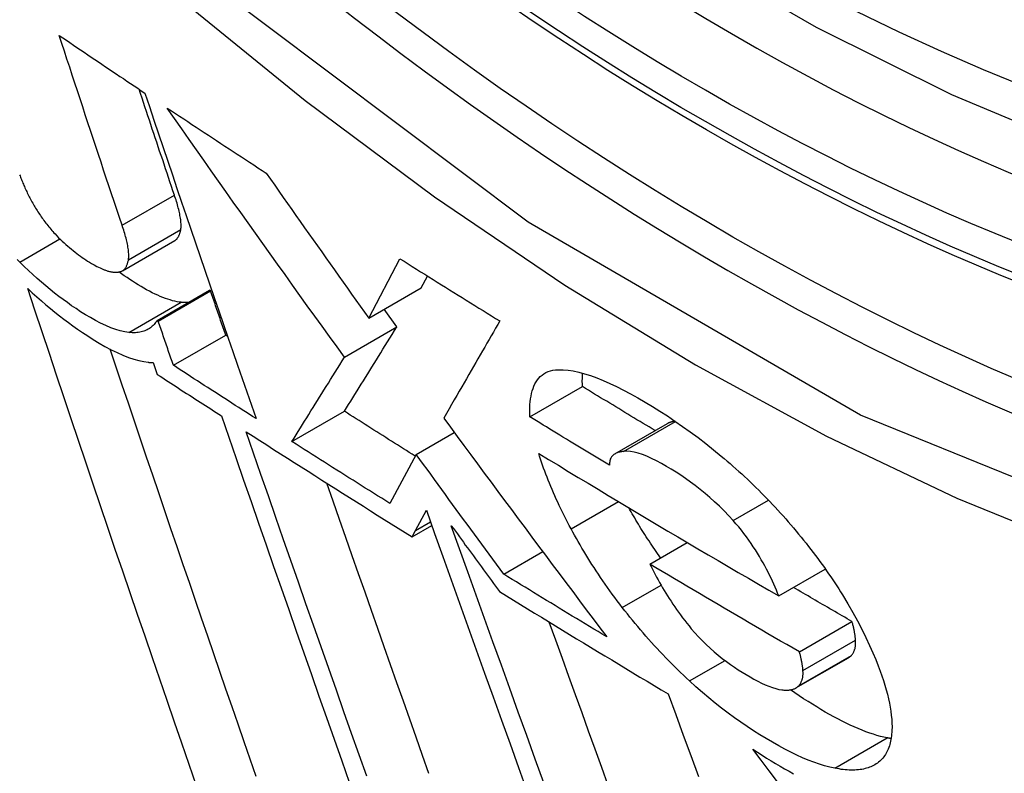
# Model space of a CAD drawing. Header units: inches. Extents: x 27 to 746, y 82 to 342.
# Tile 181 of 256: x 637.0192 to 637.1297, y 322.7616 to 322.8461. Entities that reach past the tile are written whole.
import ezdxf

# ---------------------------------------------------------------- set-up
doc = ezdxf.new("R2010")
doc.units = ezdxf.units.IN
doc.header["$MEASUREMENT"] = 0
doc.layers.add('Visible Edges(ANSI)', color=7, linetype='Continuous', lineweight=25)
doc.layers.add('Visible Tangent Edges(ANSI)', color=7, linetype='Continuous', lineweight=25)

msp = doc.modelspace()

# ---------------------------------------------------------------- linework, layer by layer
at = {"layer": 'Visible Edges(ANSI)'}
for p, q in [((637.03075, 322.81794), (637.03662, 322.82133)), ((637.05838, 322.81263), (637.06187, 322.8193)), ((637.06427, 322.81603), (637.06496, 322.81736)), ((637.03464, 322.81238), (637.04051, 322.81577)), ((637.03478, 322.81229), (637.04065, 322.81568)), ((637.04065, 322.81568), (637.04051, 322.81577)), ((637.05838, 322.81263), (637.06427, 322.81603)), ((637.06153, 322.81166), (637.06011, 322.81363)), ((637.03478, 322.81229), (637.03464, 322.81238)), ((637.05565, 322.80826), (637.06153, 322.81166)), ((637.03647, 322.80734), (637.04234, 322.81073)), ((637.04255, 322.81059), (637.04234, 322.81073)), ((637.03422, 322.80765), (637.03467, 322.8063)), ((637.07645, 322.80155), (637.08235, 322.80495)), ((637.04977, 322.79878), (637.05565, 322.80218)), ((637.08599, 322.7974), (637.09188, 322.80081)), ((637.0637, 322.79735), (637.06797, 322.79982)), ((637.0637, 322.79735), (637.06075, 322.79184)), ((637.06364, 322.78882), (637.06484, 322.79107)), ((637.06324, 322.7881), (637.06544, 322.78937)), ((637.06324, 322.7881), (637.06364, 322.78882)), ((637.0899, 322.78504), (637.0941, 322.78747)), ((637.07351, 322.78391), (637.07789, 322.78644)), ((637.10437, 322.78147), (637.10958, 322.78448)), ((637.10667, 322.77519), (637.11257, 322.7786)), ((637.10629, 322.77114), (637.11219, 322.77454))]:
    msp.add_line(p, q, dxfattribs=at)
at = {"layer": 'Visible Edges(ANSI)', "flags": 128}
for points in [[(637.26342, 322.83454), (637.25155, 322.8286), (637.23899, 322.82406), (637.22582, 322.82093), (637.21215, 322.81921), (637.19806, 322.81891), (637.18363, 322.82001), (637.16892, 322.82246), (637.154, 322.82625), (637.13893, 322.83133), (637.12378, 322.83767), (637.1086, 322.84524), (637.09346, 322.85398), (637.0784, 322.86386), (637.0635, 322.87483), (637.04881, 322.88683), (637.0344, 322.89982), (637.02032, 322.91373), (637.00663, 322.92849), (636.9934, 322.94405)], [(637.02367, 322.84435), (637.02407, 322.84408), (637.02447, 322.84381), (637.02487, 322.84354), (637.02527, 322.84327), (637.02566, 322.843), (637.02606, 322.84273), (637.02646, 322.84246), (637.02686, 322.84219), (637.02726, 322.84192), (637.02766, 322.84165), (637.02806, 322.84138), (637.02846, 322.84111), (637.02886, 322.84084), (637.02926, 322.84057), (637.02966, 322.8403), (637.03006, 322.84003), (637.03046, 322.83976), (637.03086, 322.8395), (637.03126, 322.83923), (637.03167, 322.83896), (637.03207, 322.83869), (637.03247, 322.83842), (637.03287, 322.83815), (637.03327, 322.83788)], [(637.03072, 322.82305), (637.03043, 322.82393), (637.03013, 322.82481), (637.02984, 322.8257), (637.02954, 322.82658), (637.02924, 322.82747), (637.02895, 322.82835), (637.02865, 322.82924), (637.02836, 322.83012), (637.02806, 322.83101), (637.02777, 322.8319), (637.02748, 322.83279), (637.02718, 322.83367), (637.02689, 322.83456), (637.02659, 322.83545), (637.0263, 322.83634), (637.02601, 322.83723), (637.02571, 322.83812), (637.02542, 322.83901), (637.02513, 322.8399), (637.02484, 322.84079), (637.02454, 322.84168), (637.02425, 322.84257), (637.02396, 322.84346), (637.02367, 322.84435)], [(637.03659, 322.82644), (637.03642, 322.82693), (637.03626, 322.82742), (637.03609, 322.82792), (637.03593, 322.82841), (637.03576, 322.8289), (637.0356, 322.8294), (637.03543, 322.82989), (637.03527, 322.83038), (637.0351, 322.83088), (637.03493, 322.83137), (637.03477, 322.83187), (637.0346, 322.83236), (637.03444, 322.83286), (637.03427, 322.83335), (637.03411, 322.83385), (637.03394, 322.83434), (637.03378, 322.83484), (637.03361, 322.83534), (637.03345, 322.83583), (637.03328, 322.83633), (637.03312, 322.83683), (637.03296, 322.83732), (637.03279, 322.83782), (637.03263, 322.83831)], [(637.03327, 322.83788), (637.03378, 322.83636), (637.03429, 322.83484), (637.03481, 322.83331), (637.03532, 322.83178), (637.03584, 322.83025), (637.03636, 322.82872), (637.03687, 322.82719), (637.03739, 322.82566), (637.03791, 322.82413), (637.03843, 322.8226), (637.03896, 322.82107), (637.03948, 322.81954), (637.04, 322.81801), (637.04052, 322.81649), (637.04105, 322.81496), (637.04157, 322.81344), (637.04209, 322.81192), (637.04261, 322.8104), (637.04313, 322.80889), (637.04366, 322.80737), (637.04418, 322.80587), (637.0447, 322.80436), (637.04522, 322.80286), (637.04574, 322.80136)], [(637.03579, 322.8362), (637.03625, 322.8359), (637.03671, 322.83559), (637.03717, 322.83529), (637.03763, 322.83498), (637.03809, 322.83468), (637.03855, 322.83437), (637.03901, 322.83407), (637.03947, 322.83376), (637.03993, 322.83346), (637.0404, 322.83316), (637.04086, 322.83285), (637.04132, 322.83255), (637.04178, 322.83224), (637.04224, 322.83194), (637.04271, 322.83164), (637.04317, 322.83133), (637.04363, 322.83103), (637.0441, 322.83073), (637.04456, 322.83042), (637.04502, 322.83012), (637.04549, 322.82982), (637.04595, 322.82951), (637.04642, 322.82921), (637.04688, 322.82891)], [(637.05565, 322.80826), (637.05482, 322.80941), (637.05398, 322.81057), (637.05315, 322.81172), (637.05232, 322.81287), (637.05149, 322.81403), (637.05066, 322.81519), (637.04982, 322.81635), (637.04899, 322.81751), (637.04816, 322.81867), (637.04733, 322.81983), (637.0465, 322.82099), (637.04567, 322.82216), (637.04485, 322.82332), (637.04402, 322.82449), (637.04319, 322.82566), (637.04237, 322.82683), (637.04154, 322.828), (637.04072, 322.82917), (637.03989, 322.83034), (637.03907, 322.83151), (637.03825, 322.83268), (637.03743, 322.83386), (637.03661, 322.83503), (637.03579, 322.8362)], [(637.04688, 322.82891), (637.04736, 322.82823), (637.04783, 322.82754), (637.04831, 322.82686), (637.04879, 322.82618), (637.04927, 322.8255), (637.04974, 322.82482), (637.05022, 322.82414), (637.0507, 322.82346), (637.05118, 322.82278), (637.05166, 322.8221), (637.05214, 322.82142), (637.05262, 322.82075), (637.0531, 322.82007), (637.05358, 322.81939), (637.05406, 322.81871), (637.05454, 322.81804), (637.05502, 322.81736), (637.0555, 322.81668), (637.05598, 322.81601), (637.05646, 322.81533), (637.05694, 322.81466), (637.05742, 322.81398), (637.0579, 322.81331), (637.05838, 322.81263)], [(637.01923, 322.82872), (637.01928, 322.82859), (637.01933, 322.82846), (637.01938, 322.82833), (637.01943, 322.8282), (637.01948, 322.82806), (637.01954, 322.82793), (637.01959, 322.82779), (637.01965, 322.82766), (637.01971, 322.82752), (637.01977, 322.82739), (637.01983, 322.82725), (637.01989, 322.82711), (637.01996, 322.82697), (637.02003, 322.82683), (637.02009, 322.82669), (637.02016, 322.82655), (637.02023, 322.82641), (637.02031, 322.82626), (637.02038, 322.82612), (637.02046, 322.82597), (637.02054, 322.82583), (637.02061, 322.82568), (637.0207, 322.82553), (637.02078, 322.82539)], [(637.0373, 322.82258), (637.03732, 322.8227), (637.03733, 322.82282), (637.03733, 322.82296), (637.03733, 322.82309), (637.03733, 322.82323), (637.03732, 322.82338), (637.03731, 322.82353), (637.03729, 322.82368), (637.03727, 322.82384), (637.03724, 322.82399), (637.03721, 322.82415), (637.03718, 322.82432), (637.03715, 322.82448), (637.03711, 322.82465), (637.03707, 322.82482), (637.03702, 322.82499), (637.03698, 322.82517), (637.03693, 322.82535), (637.03688, 322.82552), (637.03682, 322.8257), (637.03677, 322.82589), (637.03671, 322.82607), (637.03665, 322.82625), (637.03659, 322.82644)], [(637.02078, 322.82539), (637.02086, 322.82525), (637.02094, 322.82511), (637.02102, 322.82497), (637.02111, 322.82483), (637.02119, 322.8247), (637.02128, 322.82456), (637.02137, 322.82442), (637.02147, 322.82428), (637.02156, 322.82414), (637.02166, 322.824), (637.02176, 322.82386), (637.02186, 322.82372), (637.02196, 322.82358), (637.02207, 322.82344), (637.02218, 322.8233), (637.02228, 322.82316), (637.02239, 322.82302), (637.0225, 322.82289), (637.02262, 322.82275), (637.02273, 322.82262), (637.02284, 322.82248), (637.02296, 322.82235), (637.02308, 322.82222), (637.0232, 322.82209)], [(637.03143, 322.81919), (637.03145, 322.81931), (637.03146, 322.81944), (637.03147, 322.81957), (637.03147, 322.81971), (637.03146, 322.81985), (637.03145, 322.81999), (637.03144, 322.82014), (637.03142, 322.82029), (637.0314, 322.82045), (637.03138, 322.82061), (637.03135, 322.82077), (637.03132, 322.82093), (637.03128, 322.8211), (637.03124, 322.82126), (637.0312, 322.82143), (637.03116, 322.82161), (637.03111, 322.82178), (637.03106, 322.82196), (637.03101, 322.82214), (637.03096, 322.82232), (637.0309, 322.8225), (637.03084, 322.82268), (637.03078, 322.82287), (637.03072, 322.82305)], [(637.03662, 322.82133), (637.03666, 322.82136), (637.03671, 322.82139), (637.03676, 322.82143), (637.0368, 322.82146), (637.03684, 322.8215), (637.03688, 322.82154), (637.03691, 322.82159), (637.03695, 322.82163), (637.03698, 322.82168), (637.03701, 322.82173), (637.03704, 322.82178), (637.03707, 322.82183), (637.0371, 322.82189), (637.03712, 322.82194), (637.03715, 322.822), (637.03717, 322.82206), (637.03719, 322.82212), (637.03721, 322.82218), (637.03723, 322.82224), (637.03724, 322.82231), (637.03726, 322.82237), (637.03727, 322.82244), (637.03729, 322.82251), (637.0373, 322.82258)], [(637.0232, 322.82209), (637.0234, 322.82187), (637.0236, 322.82166), (637.0238, 322.82146), (637.02401, 322.82127), (637.02421, 322.82108), (637.02442, 322.82089), (637.02462, 322.82071), (637.02483, 322.82054), (637.02503, 322.82037), (637.02524, 322.82021), (637.02544, 322.82005), (637.02564, 322.81989), (637.02584, 322.81974), (637.02604, 322.8196), (637.02624, 322.81945), (637.02644, 322.81931), (637.02664, 322.81918), (637.02684, 322.81904), (637.02705, 322.8189), (637.0273, 322.81875), (637.02757, 322.8186), (637.02789, 322.81843), (637.02826, 322.81826), (637.02869, 322.81807)], [(637.01924, 322.81891), (637.01896, 322.8192)], [(637.03149, 322.81102), (637.03102, 322.81109), (637.03052, 322.8112), (637.03, 322.81136), (637.02945, 322.81156), (637.02888, 322.8118), (637.02831, 322.81207), (637.02773, 322.81237), (637.02717, 322.81269), (637.02661, 322.81302), (637.02607, 322.81335), (637.02555, 322.8137), (637.02506, 322.81403), (637.02458, 322.81437), (637.02411, 322.81471), (637.02363, 322.81507), (637.02314, 322.81545), (637.02266, 322.81584), (637.02217, 322.81624), (637.02168, 322.81665), (637.02119, 322.81708), (637.0207, 322.81752), (637.02021, 322.81797), (637.01972, 322.81844), (637.01924, 322.81891)], [(637.03048, 322.81783), (637.03055, 322.81785), (637.03062, 322.81788), (637.03068, 322.81791), (637.03074, 322.81794), (637.0308, 322.81797), (637.03086, 322.81801), (637.03091, 322.81806), (637.03096, 322.8181), (637.03101, 322.81815), (637.03105, 322.8182), (637.03109, 322.81826), (637.03113, 322.81832), (637.03117, 322.81838), (637.0312, 322.81844), (637.03123, 322.81851), (637.03126, 322.81857), (637.03129, 322.81864), (637.03132, 322.81872), (637.03134, 322.81879), (637.03136, 322.81887), (637.03138, 322.81895), (637.0314, 322.81903), (637.03142, 322.81911), (637.03143, 322.81919)], [(637.06187, 322.8193), (637.06234, 322.81901), (637.0628, 322.81871), (637.06326, 322.81842), (637.06373, 322.81813), (637.06419, 322.81784), (637.06466, 322.81755), (637.06512, 322.81726), (637.06559, 322.81697), (637.06605, 322.81667), (637.06652, 322.81638), (637.06699, 322.81609), (637.06745, 322.8158), (637.06792, 322.81551), (637.06839, 322.81522), (637.06886, 322.81493), (637.06932, 322.81464), (637.06979, 322.81435), (637.07026, 322.81406), (637.07073, 322.81377), (637.0712, 322.81348), (637.07167, 322.81319), (637.07214, 322.8129), (637.07261, 322.81261), (637.07308, 322.81232)], [(637.02869, 322.81807), (637.02878, 322.81804), (637.02887, 322.818), (637.02896, 322.81797), (637.02905, 322.81794), (637.02913, 322.81791), (637.02921, 322.81789), (637.0293, 322.81787), (637.02938, 322.81785), (637.02946, 322.81783), (637.02953, 322.81782), (637.02961, 322.81781), (637.02969, 322.8178), (637.02976, 322.81779), (637.02983, 322.81778), (637.0299, 322.81778), (637.02997, 322.81778), (637.03004, 322.81778), (637.03011, 322.81778), (637.03017, 322.81779), (637.03023, 322.81779), (637.0303, 322.8178), (637.03036, 322.81781), (637.03042, 322.81782), (637.03048, 322.81783)], [(637.03736, 322.81441), (637.03712, 322.81444), (637.03688, 322.81448), (637.03663, 322.81453), (637.03637, 322.81459), (637.03611, 322.81467), (637.03584, 322.81475), (637.03557, 322.81485), (637.03529, 322.81495), (637.035, 322.81507), (637.03471, 322.8152), (637.03441, 322.81534), (637.0341, 322.81549), (637.03379, 322.81565), (637.03347, 322.81582), (637.03316, 322.816), (637.03284, 322.81618), (637.03252, 322.81637), (637.03221, 322.81657), (637.03189, 322.81677), (637.03158, 322.81697), (637.03127, 322.81718), (637.03096, 322.81739), (637.03066, 322.8176), (637.03036, 322.81781)], [(637.03907, 322.76017), (637.03825, 322.76255), (637.03743, 322.76493), (637.0366, 322.76732), (637.03578, 322.76972), (637.03495, 322.77213), (637.03412, 322.77454), (637.03329, 322.77696), (637.03246, 322.77939), (637.03163, 322.78182), (637.03079, 322.78425), (637.02996, 322.78669), (637.02913, 322.78913), (637.02831, 322.79157), (637.02748, 322.79402), (637.02665, 322.79646), (637.02583, 322.79891), (637.02501, 322.80135), (637.02419, 322.80379), (637.02337, 322.80623), (637.02256, 322.80866), (637.02175, 322.81109), (637.02094, 322.81352), (637.02014, 322.81594)], [(637.02014, 322.81594), (637.02065, 322.81547), (637.02116, 322.81501), (637.02167, 322.81457), (637.02218, 322.81413), (637.02268, 322.81371), (637.02319, 322.81329), (637.02369, 322.81289), (637.0242, 322.81251), (637.0247, 322.81213), (637.02519, 322.81177), (637.02571, 322.8114), (637.02627, 322.81102), (637.02686, 322.81063), (637.02749, 322.81023), (637.02813, 322.80984), (637.0288, 322.80946), (637.02948, 322.80909), (637.03015, 322.80877), (637.0308, 322.80848), (637.03142, 322.80823), (637.03202, 322.80803), (637.03259, 322.80787), (637.03314, 322.80775), (637.03366, 322.80768)], [(637.04234, 322.81073), (637.04227, 322.81094), (637.0422, 322.81114), (637.04213, 322.81135), (637.04206, 322.81155), (637.04199, 322.81176), (637.04191, 322.81197), (637.04184, 322.81217), (637.04177, 322.81238), (637.0417, 322.81258), (637.04163, 322.81279), (637.04156, 322.813), (637.04149, 322.8132), (637.04142, 322.81341), (637.04135, 322.81361), (637.04128, 322.81382), (637.04121, 322.81403), (637.04114, 322.81423), (637.04107, 322.81444), (637.041, 322.81465), (637.04093, 322.81485), (637.04086, 322.81506), (637.04079, 322.81526), (637.04072, 322.81547), (637.04065, 322.81568)], [(637.03813, 322.81439), (637.0381, 322.81439), (637.03807, 322.81439), (637.03804, 322.81439), (637.03801, 322.81438), (637.03798, 322.81438), (637.03795, 322.81438), (637.03791, 322.81438), (637.03788, 322.81438), (637.03785, 322.81438), (637.03782, 322.81438), (637.03779, 322.81438), (637.03776, 322.81438), (637.03772, 322.81438), (637.03769, 322.81439), (637.03766, 322.81439), (637.03762, 322.81439), (637.03759, 322.81439), (637.03756, 322.81439), (637.03753, 322.81439), (637.03749, 322.8144), (637.03746, 322.8144), (637.03742, 322.8144), (637.03739, 322.8144), (637.03736, 322.81441)], [(637.03464, 322.81238), (637.03457, 322.81226), (637.03448, 322.81214), (637.0344, 322.81203), (637.03431, 322.81192), (637.03421, 322.81182), (637.03411, 322.81173), (637.03401, 322.81164), (637.0339, 322.81155), (637.03378, 322.81147), (637.03366, 322.8114), (637.03354, 322.81133), (637.03341, 322.81127), (637.03328, 322.81121), (637.03314, 322.81116), (637.03299, 322.81112), (637.03285, 322.81108), (637.03269, 322.81105), (637.03254, 322.81103), (637.03237, 322.81101), (637.03221, 322.811), (637.03204, 322.81099), (637.03186, 322.811), (637.03168, 322.81101), (637.03149, 322.81102)], [(637.03647, 322.80734), (637.0364, 322.80755), (637.03633, 322.80775), (637.03626, 322.80796), (637.03619, 322.80816), (637.03611, 322.80837), (637.03604, 322.80858), (637.03597, 322.80878), (637.0359, 322.80899), (637.03583, 322.80919), (637.03576, 322.8094), (637.03569, 322.80961), (637.03562, 322.80981), (637.03555, 322.81002), (637.03548, 322.81023), (637.03541, 322.81043), (637.03534, 322.81064), (637.03527, 322.81084), (637.0352, 322.81105), (637.03513, 322.81126), (637.03506, 322.81146), (637.03499, 322.81167), (637.03492, 322.81188), (637.03485, 322.81208), (637.03478, 322.81229)], [(637.07308, 322.81232), (637.07284, 322.81191), (637.0726, 322.81149), (637.07236, 322.81107), (637.07211, 322.81065), (637.07187, 322.81023), (637.07163, 322.80981), (637.07138, 322.80938), (637.07113, 322.80895), (637.07088, 322.80852), (637.07063, 322.80808), (637.07038, 322.80765), (637.07012, 322.8072), (637.06986, 322.80675), (637.0696, 322.8063), (637.06934, 322.80584), (637.06907, 322.80538), (637.0688, 322.80491), (637.06852, 322.80443), (637.06824, 322.80395), (637.06796, 322.80346), (637.06767, 322.80296), (637.06738, 322.80245), (637.06709, 322.80194), (637.06679, 322.80142)], [(637.05565, 322.80218), (637.05589, 322.80256), (637.05612, 322.80294), (637.05636, 322.80332), (637.0566, 322.8037), (637.05683, 322.80408), (637.05707, 322.80446), (637.05731, 322.80484), (637.05754, 322.80522), (637.05778, 322.8056), (637.05802, 322.80599), (637.05826, 322.80638), (637.0585, 322.80676), (637.05874, 322.80715), (637.05898, 322.80755), (637.05923, 322.80794), (637.05947, 322.80834), (637.05972, 322.80874), (637.05997, 322.80914), (637.06023, 322.80955), (637.06048, 322.80996), (637.06074, 322.81038), (637.061, 322.8108), (637.06126, 322.81123), (637.06153, 322.81166)], [(637.04577, 322.76121), (637.04509, 322.76315), (637.04441, 322.76511), (637.04374, 322.76707), (637.04305, 322.76904), (637.04237, 322.77101), (637.04169, 322.77299), (637.04101, 322.77498), (637.04032, 322.77697), (637.03963, 322.77896), (637.03895, 322.78096), (637.03826, 322.78296), (637.03758, 322.78497), (637.03689, 322.78698), (637.0362, 322.78899), (637.03552, 322.791), (637.03483, 322.79302), (637.03415, 322.79503), (637.03347, 322.79705), (637.03278, 322.79906), (637.0321, 322.80108), (637.03142, 322.8031), (637.03074, 322.80511), (637.03007, 322.80713), (637.02939, 322.80914)], [(637.04977, 322.79878), (637.05001, 322.79916), (637.05025, 322.79955), (637.05048, 322.79993), (637.05072, 322.80031), (637.05096, 322.80069), (637.05119, 322.80107), (637.05143, 322.80145), (637.05167, 322.80183), (637.0519, 322.80222), (637.05214, 322.8026), (637.05238, 322.80299), (637.05262, 322.80338), (637.05286, 322.80377), (637.05311, 322.80416), (637.05335, 322.80455), (637.0536, 322.80495), (637.05385, 322.80535), (637.0541, 322.80576), (637.05435, 322.80616), (637.0546, 322.80657), (637.05486, 322.80699), (637.05512, 322.80741), (637.05538, 322.80783), (637.05565, 322.80826)], [(637.03366, 322.80768), (637.03369, 322.80768), (637.03371, 322.80768), (637.03373, 322.80767), (637.03376, 322.80767), (637.03378, 322.80767), (637.03381, 322.80767), (637.03383, 322.80767), (637.03385, 322.80767), (637.03387, 322.80766), (637.0339, 322.80766), (637.03392, 322.80766), (637.03394, 322.80766), (637.03397, 322.80766), (637.03399, 322.80766), (637.03401, 322.80766), (637.03404, 322.80765), (637.03406, 322.80765), (637.03408, 322.80765), (637.03411, 322.80765), (637.03413, 322.80765), (637.03415, 322.80765), (637.03417, 322.80765), (637.0342, 322.80765), (637.03422, 322.80765)], [(637.04574, 322.80136), (637.04535, 322.80161), (637.04496, 322.80186), (637.04457, 322.80211), (637.04419, 322.80236), (637.0438, 322.8026), (637.04341, 322.80285), (637.04303, 322.8031), (637.04264, 322.80335), (637.04225, 322.8036), (637.04187, 322.80385), (637.04148, 322.8041), (637.04109, 322.80435), (637.04071, 322.8046), (637.04032, 322.80485), (637.03993, 322.80509), (637.03955, 322.80534), (637.03916, 322.80559), (637.03878, 322.80584), (637.03839, 322.80609), (637.03801, 322.80634), (637.03762, 322.80659), (637.03724, 322.80684), (637.03685, 322.80709), (637.03647, 322.80734)], [(637.07645, 322.80155), (637.07644, 322.80191), (637.07644, 322.80226), (637.07645, 322.8026), (637.07646, 322.80294), (637.07649, 322.80326), (637.07653, 322.80358), (637.07658, 322.80389), (637.07664, 322.80419), (637.07672, 322.80448), (637.0768, 322.80475), (637.0769, 322.80501), (637.07702, 322.80526), (637.07715, 322.80549), (637.07729, 322.80571), (637.07745, 322.80591), (637.07762, 322.80609), (637.07782, 322.80625), (637.07802, 322.8064), (637.07825, 322.80653), (637.07849, 322.80663), (637.07875, 322.80672), (637.07903, 322.80679), (637.07932, 322.80683), (637.07964, 322.80685)], [(637.07964, 322.80685), (637.08017, 322.80685), (637.08073, 322.8068), (637.08132, 322.80671), (637.08194, 322.80657), (637.08259, 322.8064), (637.08326, 322.80618), (637.08396, 322.80592), (637.08468, 322.80563), (637.08542, 322.80531), (637.08618, 322.80495), (637.08696, 322.80456), (637.08775, 322.80414), (637.08855, 322.80369), (637.08937, 322.80322), (637.09019, 322.80272), (637.09103, 322.8022), (637.09187, 322.80166), (637.09272, 322.80109), (637.09358, 322.80049), (637.09444, 322.79988), (637.09531, 322.79923), (637.09617, 322.79857), (637.09704, 322.79787), (637.09791, 322.79715)], [(637.03467, 322.8063), (637.03497, 322.80611), (637.03527, 322.80592), (637.03557, 322.80572), (637.03587, 322.80553), (637.03617, 322.80534), (637.03647, 322.80514), (637.03677, 322.80495), (637.03706, 322.80476), (637.03736, 322.80456), (637.03766, 322.80437), (637.03796, 322.80418), (637.03826, 322.80398), (637.03856, 322.80379), (637.03886, 322.80359), (637.03916, 322.8034), (637.03946, 322.80321), (637.03976, 322.80302), (637.04006, 322.80282), (637.04036, 322.80263), (637.04066, 322.80244), (637.04096, 322.80224), (637.04126, 322.80205), (637.04156, 322.80186), (637.04186, 322.80166)], [(637.08235, 322.80495), (637.08234, 322.80502), (637.08234, 322.80508), (637.08234, 322.80515), (637.08234, 322.80521), (637.08234, 322.80528), (637.08234, 322.80534), (637.08233, 322.8054), (637.08233, 322.80547), (637.08233, 322.80553), (637.08233, 322.8056), (637.08233, 322.80566), (637.08233, 322.80572), (637.08234, 322.80578), (637.08234, 322.80585), (637.08234, 322.80591), (637.08234, 322.80597), (637.08234, 322.80603), (637.08234, 322.8061), (637.08235, 322.80616), (637.08235, 322.80622), (637.08235, 322.80628), (637.08236, 322.80634), (637.08236, 322.8064), (637.08237, 322.80646)], [(637.0905, 322.80001), (637.09016, 322.80022), (637.08982, 322.80042), (637.08948, 322.80063), (637.08914, 322.80083), (637.0888, 322.80104), (637.08846, 322.80124), (637.08812, 322.80145), (637.08778, 322.80165), (637.08744, 322.80186), (637.0871, 322.80206), (637.08676, 322.80227), (637.08642, 322.80248), (637.08608, 322.80268), (637.08574, 322.80289), (637.0854, 322.80309), (637.08506, 322.8033), (637.08472, 322.80351), (637.08438, 322.80371), (637.08404, 322.80392), (637.0837, 322.80412), (637.08336, 322.80433), (637.08302, 322.80454), (637.08269, 322.80474), (637.08235, 322.80495)], [(637.04186, 322.80166), (637.04268, 322.79927), (637.04351, 322.79687), (637.04434, 322.79446), (637.04518, 322.79205), (637.04602, 322.78963), (637.04686, 322.78721), (637.04771, 322.78478), (637.04855, 322.78236), (637.0494, 322.77993), (637.05025, 322.7775), (637.0511, 322.77508), (637.05195, 322.77265), (637.0528, 322.77023), (637.05365, 322.76781), (637.0545, 322.76539), (637.05535, 322.76298), (637.0562, 322.76058)], [(637.06359, 322.79715), (637.06326, 322.79736), (637.06293, 322.79757), (637.0626, 322.79778), (637.06226, 322.79798), (637.06193, 322.79819), (637.0616, 322.7984), (637.06127, 322.79861), (637.06094, 322.79882), (637.06061, 322.79903), (637.06028, 322.79924), (637.05995, 322.79945), (637.05962, 322.79966), (637.05928, 322.79987), (637.05895, 322.80008), (637.05862, 322.80029), (637.05829, 322.8005), (637.05796, 322.80071), (637.05763, 322.80092), (637.0573, 322.80113), (637.05697, 322.80134), (637.05664, 322.80155), (637.05631, 322.80176), (637.05598, 322.80197), (637.05565, 322.80218)], [(637.06679, 322.80142), (637.06754, 322.80039), (637.0683, 322.79936), (637.06906, 322.79833), (637.06982, 322.79731), (637.07058, 322.79628), (637.07134, 322.79525), (637.0721, 322.79423), (637.07286, 322.7932), (637.07362, 322.79217), (637.07438, 322.79115), (637.07514, 322.79012), (637.07591, 322.7891), (637.07667, 322.78807), (637.07743, 322.78705), (637.07819, 322.78603), (637.07896, 322.78501), (637.07972, 322.78399), (637.08048, 322.78297), (637.08125, 322.78195), (637.08201, 322.78093), (637.08277, 322.77991), (637.08353, 322.7789), (637.08429, 322.77788), (637.08506, 322.77687)], [(637.08539, 322.79614), (637.08502, 322.79636), (637.08464, 322.79659), (637.08427, 322.79681), (637.08389, 322.79704), (637.08352, 322.79726), (637.08315, 322.79749), (637.08277, 322.79771), (637.0824, 322.79794), (637.08203, 322.79816), (637.08165, 322.79839), (637.08128, 322.79861), (637.08091, 322.79884), (637.08054, 322.79906), (637.08016, 322.79929), (637.07979, 322.79951), (637.07942, 322.79974), (637.07905, 322.79997), (637.07868, 322.80019), (637.07831, 322.80042), (637.07794, 322.80064), (637.07757, 322.80087), (637.07719, 322.8011), (637.07682, 322.80132), (637.07645, 322.80155)], [(637.09275, 322.80107), (637.09271, 322.80107), (637.09267, 322.80106), (637.09263, 322.80105), (637.09259, 322.80105), (637.09255, 322.80104), (637.09251, 322.80103), (637.09247, 322.80102), (637.09243, 322.80102), (637.0924, 322.80101), (637.09236, 322.801), (637.09232, 322.80099), (637.09229, 322.80098), (637.09225, 322.80097), (637.09221, 322.80095), (637.09218, 322.80094), (637.09214, 322.80093), (637.09211, 322.80092), (637.09208, 322.8009), (637.09204, 322.80089), (637.09201, 322.80087), (637.09198, 322.80086), (637.09195, 322.80084), (637.09192, 322.80083), (637.09188, 322.80081)], [(637.04462, 322.79988), (637.0454, 322.79939), (637.04617, 322.7989), (637.04694, 322.7984), (637.04771, 322.79791), (637.04848, 322.79742), (637.04926, 322.79692), (637.05003, 322.79643), (637.0508, 322.79594), (637.05158, 322.79545), (637.05235, 322.79496), (637.05313, 322.79447), (637.0539, 322.79397), (637.05468, 322.79348), (637.05545, 322.79299), (637.05623, 322.7925), (637.05701, 322.79201), (637.05778, 322.79152), (637.05856, 322.79103), (637.05934, 322.79054), (637.06012, 322.79005), (637.0609, 322.78956), (637.06168, 322.78908), (637.06246, 322.78859), (637.06324, 322.7881)], [(637.05816, 322.76123), (637.05731, 322.76364), (637.05646, 322.76605), (637.0556, 322.76847), (637.05475, 322.77089), (637.0539, 322.77332), (637.05305, 322.77574), (637.05219, 322.77817), (637.05134, 322.78059), (637.0505, 322.78302), (637.04965, 322.78544), (637.0488, 322.78786), (637.04796, 322.79028), (637.04712, 322.79269), (637.04629, 322.79509), (637.04545, 322.79749), (637.04462, 322.79988)], [(637.06075, 322.79184), (637.06029, 322.79213), (637.05983, 322.79242), (637.05937, 322.79271), (637.05891, 322.79299), (637.05845, 322.79328), (637.05799, 322.79357), (637.05753, 322.79386), (637.05708, 322.79415), (637.05662, 322.79444), (637.05616, 322.79473), (637.0557, 322.79502), (637.05525, 322.79531), (637.05479, 322.79559), (637.05433, 322.79588), (637.05388, 322.79617), (637.05342, 322.79646), (637.05296, 322.79675), (637.05251, 322.79704), (637.05205, 322.79733), (637.05159, 322.79762), (637.05114, 322.79791), (637.05068, 322.7982), (637.05023, 322.79849), (637.04977, 322.79878)], [(637.07351, 322.78391), (637.0731, 322.78447), (637.07269, 322.78502), (637.07228, 322.78558), (637.07188, 322.78614), (637.07147, 322.7867), (637.07106, 322.78726), (637.07065, 322.78782), (637.07024, 322.78838), (637.06983, 322.78894), (637.06942, 322.7895), (637.06901, 322.79006), (637.0686, 322.79062), (637.06819, 322.79118), (637.06778, 322.79174), (637.06737, 322.7923), (637.06697, 322.79286), (637.06656, 322.79342), (637.06615, 322.79398), (637.06574, 322.79454), (637.06533, 322.79511), (637.06492, 322.79567), (637.06452, 322.79623), (637.06411, 322.79679), (637.0637, 322.79735)], [(637.08107, 322.78899), (637.08086, 322.78937), (637.08066, 322.78975), (637.08047, 322.79013), (637.08028, 322.7905), (637.0801, 322.79087), (637.07992, 322.79124), (637.07974, 322.79161), (637.07957, 322.79197), (637.0794, 322.79233), (637.07924, 322.79269), (637.07909, 322.79305), (637.07893, 322.7934), (637.07878, 322.79375), (637.07864, 322.7941), (637.0785, 322.79445), (637.07837, 322.79479), (637.07823, 322.79513), (637.07811, 322.79547), (637.07799, 322.79581), (637.07787, 322.79615), (637.07775, 322.79648), (637.07764, 322.79681), (637.07754, 322.79714), (637.07744, 322.79746)], [(637.07744, 322.79746), (637.07854, 322.79679), (637.07965, 322.79612), (637.08076, 322.79544), (637.08187, 322.79477), (637.08298, 322.7941), (637.0841, 322.79343), (637.08521, 322.79275), (637.08633, 322.79209), (637.08745, 322.79142), (637.08856, 322.79075), (637.08968, 322.79008), (637.0908, 322.78941), (637.09193, 322.78875), (637.09305, 322.78808), (637.09418, 322.78742), (637.0953, 322.78675), (637.09643, 322.78609), (637.09756, 322.78543), (637.09869, 322.78477), (637.09982, 322.78411), (637.10096, 322.78345), (637.10209, 322.78279), (637.10323, 322.78213), (637.10437, 322.78147)], [(637.08696, 322.79768), (637.08685, 322.79767), (637.08674, 322.79765), (637.08663, 322.79763), (637.08653, 322.79761), (637.08642, 322.79758), (637.08632, 322.79755), (637.08623, 322.79752), (637.08613, 322.79748), (637.08605, 322.79744), (637.08596, 322.79739), (637.08588, 322.79734), (637.08581, 322.79728), (637.08574, 322.79722), (637.08567, 322.79715), (637.08561, 322.79708), (637.08556, 322.797), (637.08551, 322.79691), (637.08547, 322.79682), (637.08544, 322.79672), (637.08542, 322.79662), (637.0854, 322.79651), (637.08539, 322.79639), (637.08538, 322.79627), (637.08539, 322.79614)], [(637.09924, 322.78993), (637.09875, 322.79047), (637.09824, 322.79101), (637.09771, 322.79152), (637.09717, 322.79203), (637.09663, 322.79251), (637.09609, 322.79297), (637.09555, 322.79342), (637.095, 322.79384), (637.09446, 322.79424), (637.09391, 322.79463), (637.09337, 322.795), (637.09284, 322.79534), (637.09231, 322.79568), (637.09177, 322.796), (637.0912, 322.79633), (637.09064, 322.79663), (637.0901, 322.7969), (637.08957, 322.79713), (637.08907, 322.79732), (637.08859, 322.79748), (637.08814, 322.79759), (637.08772, 322.79766), (637.08733, 322.79769), (637.08696, 322.79768)], [(637.09791, 322.79715), (637.09824, 322.79687), (637.09857, 322.79659), (637.0989, 322.79631), (637.09922, 322.79602), (637.09955, 322.79573), (637.09987, 322.79544), (637.1002, 322.79515), (637.10052, 322.79485), (637.10084, 322.79455), (637.10116, 322.79425), (637.10148, 322.79394), (637.10179, 322.79363), (637.10211, 322.79332), (637.10242, 322.79301), (637.10273, 322.79269), (637.10304, 322.79237), (637.10335, 322.79206), (637.10366, 322.79174), (637.10396, 322.79141), (637.10426, 322.79109), (637.10455, 322.79076), (637.10485, 322.79044), (637.10514, 322.79011), (637.10543, 322.78978)], [(637.06513, 322.76156), (637.06441, 322.76358), (637.0637, 322.76561), (637.06298, 322.76763), (637.06226, 322.76967), (637.06154, 322.7717), (637.06083, 322.77374), (637.06011, 322.77577), (637.05939, 322.77781), (637.05867, 322.77985), (637.05796, 322.78189), (637.05724, 322.78393), (637.05653, 322.78597), (637.05582, 322.78801), (637.0551, 322.79005), (637.05439, 322.79208), (637.05369, 322.79411)], [(637.09111, 322.78574), (637.09094, 322.78598), (637.09077, 322.78622), (637.09061, 322.78646), (637.09045, 322.78669), (637.09028, 322.78693), (637.09012, 322.78717), (637.08997, 322.7874), (637.08981, 322.78764), (637.08965, 322.78788), (637.0895, 322.78811), (637.08935, 322.78835), (637.0892, 322.78858), (637.08905, 322.78882), (637.0889, 322.78905), (637.08876, 322.78928), (637.08862, 322.78952), (637.08847, 322.78975), (637.08833, 322.78998), (637.0882, 322.79021), (637.08806, 322.79044), (637.08792, 322.79068), (637.08779, 322.79091), (637.08766, 322.79114), (637.08753, 322.79137)], [(637.06484, 322.79107), (637.06576, 322.78848), (637.06668, 322.78589), (637.06762, 322.78329), (637.06855, 322.78067), (637.06949, 322.77805), (637.07043, 322.77542), (637.07137, 322.77279), (637.07232, 322.77015), (637.07327, 322.76751), (637.07422, 322.76487), (637.07517, 322.76223), (637.07612, 322.75959)], [(637.06764, 322.78934), (637.06787, 322.78903), (637.06809, 322.78872), (637.06832, 322.78842), (637.06854, 322.78811), (637.06877, 322.7878), (637.06899, 322.78749), (637.06921, 322.78718), (637.06944, 322.78688), (637.06966, 322.78657), (637.06989, 322.78626), (637.07011, 322.78595), (637.07034, 322.78564), (637.07056, 322.78534), (637.07079, 322.78503), (637.07101, 322.78472), (637.07124, 322.78441), (637.07146, 322.7841), (637.07169, 322.7838), (637.07191, 322.78349), (637.07214, 322.78318), (637.07236, 322.78287), (637.07259, 322.78257), (637.07281, 322.78226), (637.07304, 322.78195)], [(637.078, 322.76051), (637.07705, 322.76315), (637.0761, 322.76579), (637.07515, 322.76843), (637.0742, 322.77107), (637.07325, 322.7737), (637.07231, 322.77633), (637.07137, 322.77895), (637.07043, 322.78156), (637.0695, 322.78417), (637.06857, 322.78676), (637.06764, 322.78934)], [(637.08681, 322.78017), (637.08653, 322.78055), (637.08624, 322.78093), (637.08596, 322.7813), (637.08569, 322.78168), (637.08542, 322.78205), (637.08515, 322.78243), (637.08489, 322.7828), (637.08463, 322.78317), (637.08438, 322.78354), (637.08413, 322.78391), (637.08389, 322.78428), (637.08364, 322.78465), (637.08341, 322.78501), (637.08318, 322.78538), (637.08295, 322.78575), (637.08272, 322.78611), (637.0825, 322.78647), (637.08228, 322.78684), (637.08207, 322.7872), (637.08186, 322.78756), (637.08166, 322.78792), (637.08146, 322.78828), (637.08126, 322.78863), (637.08107, 322.78899)], [(637.10437, 322.78147), (637.10423, 322.78179), (637.1041, 322.78212), (637.10396, 322.78245), (637.10381, 322.78278), (637.10365, 322.78311), (637.1035, 322.78345), (637.10333, 322.78379), (637.10316, 322.78413), (637.10298, 322.78448), (637.10279, 322.78483), (637.1026, 322.78518), (637.1024, 322.78553), (637.10219, 322.78589), (637.10197, 322.78626), (637.10174, 322.78662), (637.1015, 322.78699), (637.10125, 322.78735), (637.101, 322.78772), (637.10073, 322.78809), (637.10045, 322.78846), (637.10017, 322.78883), (637.09987, 322.7892), (637.09956, 322.78956), (637.09924, 322.78993)], [(637.10543, 322.78978), (637.10572, 322.78943), (637.10602, 322.78909), (637.10631, 322.78875), (637.10659, 322.7884), (637.10687, 322.78806), (637.10715, 322.78772), (637.10742, 322.78737), (637.10769, 322.78703), (637.10796, 322.78669), (637.10822, 322.78635), (637.10848, 322.786), (637.10873, 322.78566), (637.10898, 322.78532), (637.10923, 322.78498), (637.10947, 322.78464), (637.10971, 322.7843), (637.10995, 322.78395), (637.11018, 322.78361), (637.11041, 322.78327), (637.11064, 322.78293), (637.11086, 322.78259), (637.11108, 322.78225), (637.11129, 322.78191), (637.1115, 322.78158)], [(637.10667, 322.77519), (637.10597, 322.7756), (637.10526, 322.77601), (637.10456, 322.77641), (637.10386, 322.77682), (637.10315, 322.77723), (637.10245, 322.77764), (637.10175, 322.77805), (637.10105, 322.77846), (637.10035, 322.77887), (637.09965, 322.77928), (637.09895, 322.77969), (637.09825, 322.7801), (637.09755, 322.78051), (637.09685, 322.78092), (637.09616, 322.78133), (637.09546, 322.78174), (637.09476, 322.78215), (637.09406, 322.78256), (637.09337, 322.78298), (637.09267, 322.78339), (637.09198, 322.7838), (637.09128, 322.78421), (637.09059, 322.78463), (637.0899, 322.78504)], [(637.0899, 322.78504), (637.09004, 322.78476), (637.09019, 322.78447), (637.09034, 322.78418), (637.09049, 322.78388), (637.09065, 322.78359), (637.09082, 322.78329), (637.09099, 322.78299), (637.09116, 322.78269), (637.09133, 322.78239), (637.09151, 322.78209), (637.0917, 322.78178), (637.09189, 322.78148), (637.09208, 322.78117), (637.09228, 322.78087), (637.09248, 322.78056), (637.09269, 322.78026), (637.0929, 322.77995), (637.09312, 322.77964), (637.09334, 322.77933), (637.09357, 322.77902), (637.09381, 322.77871), (637.09405, 322.77841), (637.0943, 322.7781), (637.09455, 322.77779)], [(637.08506, 322.77687), (637.08457, 322.77716), (637.08409, 322.77746), (637.08361, 322.77775), (637.08312, 322.77804), (637.08264, 322.77833), (637.08216, 322.77863), (637.08168, 322.77892), (637.08119, 322.77921), (637.08071, 322.7795), (637.08023, 322.7798), (637.07975, 322.78009), (637.07927, 322.78038), (637.07879, 322.78068), (637.07831, 322.78097), (637.07783, 322.78126), (637.07735, 322.78156), (637.07687, 322.78185), (637.07639, 322.78214), (637.07591, 322.78244), (637.07543, 322.78273), (637.07495, 322.78303), (637.07447, 322.78332), (637.07399, 322.78361), (637.07351, 322.78391)], [(637.11257, 322.7786), (637.1123, 322.77876), (637.11202, 322.77891), (637.11175, 322.77907), (637.11147, 322.77923), (637.1112, 322.77939), (637.11093, 322.77955), (637.11065, 322.77971), (637.11038, 322.77987), (637.1101, 322.78003), (637.10983, 322.78019), (637.10956, 322.78034), (637.10928, 322.7805), (637.10901, 322.78066), (637.10873, 322.78082), (637.10846, 322.78098), (637.10819, 322.78114), (637.10791, 322.7813), (637.10764, 322.78146), (637.10737, 322.78162), (637.10709, 322.78178), (637.10682, 322.78194), (637.10655, 322.7821), (637.10628, 322.78226), (637.106, 322.78242)], [(637.07304, 322.78195), (637.07382, 322.78147), (637.0746, 322.78099), (637.07539, 322.78051), (637.07617, 322.78003), (637.07696, 322.77955), (637.07774, 322.77907), (637.07853, 322.77859), (637.07932, 322.77811), (637.0801, 322.77763), (637.08089, 322.77715), (637.08168, 322.77667), (637.08247, 322.77619), (637.08326, 322.77571), (637.08405, 322.77523), (637.08484, 322.77476), (637.08563, 322.77428), (637.08642, 322.7738), (637.08721, 322.77332), (637.088, 322.77285), (637.08879, 322.77237), (637.08959, 322.7719), (637.09038, 322.77142), (637.09118, 322.77094), (637.09197, 322.77047)], [(637.1115, 322.78158), (637.1121, 322.78059), (637.11266, 322.77962), (637.11319, 322.77866), (637.11368, 322.77772), (637.11414, 322.77679), (637.11455, 322.7759), (637.11491, 322.77508), (637.11523, 322.77432), (637.11549, 322.77364), (637.11572, 322.77304), (637.11591, 322.7725), (637.11609, 322.77196), (637.11625, 322.77144), (637.1164, 322.77093), (637.11654, 322.77043), (637.11666, 322.76993), (637.11676, 322.76945), (637.11685, 322.76898), (637.11693, 322.76852), (637.11698, 322.76807), (637.11703, 322.76763), (637.11705, 322.7672), (637.11706, 322.76679), (637.11705, 322.76638)], [(637.09435, 322.77193), (637.09401, 322.77225), (637.09367, 322.77257), (637.09334, 322.77289), (637.093, 322.77322), (637.09267, 322.77354), (637.09234, 322.77388), (637.09201, 322.77421), (637.09168, 322.77454), (637.09136, 322.77488), (637.09103, 322.77522), (637.09071, 322.77557), (637.09039, 322.77591), (637.09008, 322.77626), (637.08976, 322.77661), (637.08945, 322.77696), (637.08915, 322.77732), (637.08884, 322.77767), (637.08854, 322.77803), (637.08825, 322.77838), (637.08795, 322.77874), (637.08766, 322.7791), (637.08738, 322.77945), (637.08709, 322.77981), (637.08681, 322.78017)], [(637.08524, 322.76018), (637.0845, 322.76222), (637.08377, 322.76426), (637.08303, 322.7663), (637.0823, 322.76834), (637.08156, 322.77038), (637.08083, 322.77242), (637.08009, 322.77446), (637.07936, 322.77649), (637.07863, 322.77852)], [(637.11297, 322.7765), (637.11296, 322.77658), (637.11295, 322.77666), (637.11295, 322.77674), (637.11294, 322.77682), (637.11293, 322.7769), (637.11292, 322.77699), (637.11291, 322.77707), (637.1129, 322.77715), (637.11288, 322.77724), (637.11287, 322.77733), (637.11286, 322.77741), (637.11284, 322.7775), (637.11282, 322.77759), (637.11281, 322.77768), (637.11279, 322.77777), (637.11277, 322.77786), (637.11275, 322.77795), (637.11273, 322.77804), (637.1127, 322.77813), (637.11268, 322.77822), (637.11265, 322.77832), (637.11263, 322.77841), (637.1126, 322.7785), (637.11257, 322.7786)], [(637.09455, 322.77779), (637.09495, 322.77733), (637.09537, 322.77688), (637.09579, 322.77644), (637.09623, 322.77601), (637.09667, 322.7756), (637.09712, 322.7752), (637.09757, 322.77483), (637.09802, 322.77446), (637.09848, 322.77412), (637.09893, 322.77379), (637.09938, 322.77348), (637.09982, 322.77318), (637.10027, 322.7729), (637.1007, 322.77264), (637.10114, 322.77238), (637.10158, 322.77213), (637.10201, 322.7719), (637.10244, 322.77169), (637.10285, 322.7715), (637.10325, 322.77133), (637.10364, 322.77119), (637.10402, 322.77107), (637.10437, 322.77098), (637.1047, 322.77093)], [(637.1125, 322.77479), (637.11254, 322.77484), (637.11258, 322.7749), (637.11262, 322.77495), (637.11266, 322.775), (637.1127, 322.77506), (637.11273, 322.77512), (637.11276, 322.77518), (637.11279, 322.77524), (637.11282, 322.77531), (637.11284, 322.77537), (637.11287, 322.77544), (637.11289, 322.77551), (637.11291, 322.77558), (637.11292, 322.77566), (637.11294, 322.77573), (637.11295, 322.77581), (637.11296, 322.77589), (637.11297, 322.77597), (637.11297, 322.77605), (637.11298, 322.77614), (637.11298, 322.77623), (637.11298, 322.77632), (637.11297, 322.77641), (637.11297, 322.7765)], [(637.10707, 322.7731), (637.10706, 322.77317), (637.10705, 322.77325), (637.10705, 322.77333), (637.10704, 322.77342), (637.10703, 322.7735), (637.10702, 322.77358), (637.10701, 322.77366), (637.107, 322.77375), (637.10698, 322.77383), (637.10697, 322.77392), (637.10696, 322.77401), (637.10694, 322.77409), (637.10692, 322.77418), (637.10691, 322.77427), (637.10689, 322.77436), (637.10687, 322.77445), (637.10685, 322.77454), (637.10683, 322.77463), (637.1068, 322.77472), (637.10678, 322.77482), (637.10676, 322.77491), (637.10673, 322.775), (637.1067, 322.7751), (637.10667, 322.77519)], [(637.11219, 322.77454), (637.1122, 322.77455), (637.11222, 322.77456), (637.11223, 322.77457), (637.11225, 322.77458), (637.11226, 322.77459), (637.11227, 322.7746), (637.11229, 322.77461), (637.1123, 322.77462), (637.11232, 322.77463), (637.11233, 322.77464), (637.11234, 322.77465), (637.11235, 322.77466), (637.11237, 322.77467), (637.11238, 322.77468), (637.11239, 322.77469), (637.11241, 322.7747), (637.11242, 322.77471), (637.11243, 322.77472), (637.11244, 322.77473), (637.11245, 322.77475), (637.11247, 322.77476), (637.11248, 322.77477), (637.11249, 322.77478), (637.1125, 322.77479)], [(637.1066, 322.77139), (637.10664, 322.77144), (637.10669, 322.77149), (637.10673, 322.77154), (637.10676, 322.7716), (637.1068, 322.77166), (637.10683, 322.77171), (637.10686, 322.77178), (637.10689, 322.77184), (637.10692, 322.7719), (637.10694, 322.77197), (637.10697, 322.77204), (637.10699, 322.77211), (637.10701, 322.77218), (637.10702, 322.77225), (637.10704, 322.77233), (637.10705, 322.7724), (637.10706, 322.77248), (637.10707, 322.77256), (637.10708, 322.77265), (637.10708, 322.77273), (637.10708, 322.77282), (637.10708, 322.77291), (637.10707, 322.773), (637.10707, 322.7731)], [(637.11063, 322.76213), (637.11008, 322.76225), (637.1095, 322.76241), (637.10891, 322.76259), (637.1083, 322.76281), (637.10767, 322.76305), (637.10703, 322.76332), (637.10638, 322.76361), (637.10571, 322.76394), (637.10504, 322.76428), (637.10435, 322.76466), (637.10365, 322.76505), (637.10295, 322.76546), (637.10225, 322.76589), (637.10154, 322.76633), (637.10083, 322.7668), (637.10011, 322.76729), (637.09939, 322.7678), (637.09867, 322.76833), (637.09795, 322.76888), (637.09723, 322.76944), (637.09651, 322.77003), (637.09579, 322.77064), (637.09507, 322.77127), (637.09435, 322.77193)], [(637.1047, 322.77093), (637.10481, 322.77092), (637.10491, 322.77091), (637.10501, 322.7709), (637.10511, 322.7709), (637.1052, 322.7709), (637.1053, 322.7709), (637.10539, 322.7709), (637.10548, 322.77091), (637.10557, 322.77092), (637.10565, 322.77093), (637.10574, 322.77094), (637.10582, 322.77096), (637.1059, 322.77098), (637.10598, 322.771), (637.10605, 322.77103), (637.10612, 322.77105), (637.10619, 322.77109), (637.10626, 322.77112), (637.10632, 322.77116), (637.10638, 322.7712), (637.10644, 322.77124), (637.1065, 322.77129), (637.10655, 322.77134), (637.1066, 322.77139)], [(637.09197, 322.77047), (637.09281, 322.76817), (637.09365, 322.76586), (637.0945, 322.76355), (637.09535, 322.76122)], [(637.11653, 322.76554), (637.11616, 322.76562), (637.11577, 322.76571), (637.11537, 322.76582), (637.11497, 322.76595), (637.11456, 322.76608), (637.11413, 322.76623), (637.11371, 322.7664), (637.11327, 322.76658), (637.11283, 322.76677), (637.11238, 322.76697), (637.11192, 322.76719), (637.11146, 322.76742), (637.111, 322.76766), (637.11053, 322.76791), (637.11005, 322.76817), (637.10957, 322.76844), (637.10909, 322.76872), (637.10861, 322.76901), (637.10813, 322.76931), (637.10764, 322.76961), (637.10715, 322.76993), (637.10666, 322.77025), (637.10617, 322.77059), (637.10567, 322.77093)], [(637.11705, 322.76638), (637.11704, 322.76617), (637.11702, 322.76596), (637.117, 322.76576), (637.11697, 322.76556), (637.11694, 322.76536), (637.1169, 322.76517), (637.11686, 322.76499), (637.11681, 322.76481), (637.11676, 322.76463), (637.1167, 322.76446), (637.11663, 322.76429), (637.11656, 322.76413), (637.11649, 322.76398), (637.11641, 322.76383), (637.11632, 322.76368), (637.11623, 322.76354), (637.11613, 322.76341), (637.11603, 322.76328), (637.11592, 322.76315), (637.1158, 322.76304), (637.11568, 322.76292), (637.11556, 322.76282), (637.11542, 322.76271), (637.11529, 322.76262)], [(637.11695, 322.76546), (637.11694, 322.76547), (637.11692, 322.76547), (637.1169, 322.76547), (637.11689, 322.76547), (637.11687, 322.76548), (637.11685, 322.76548), (637.11683, 322.76548), (637.11682, 322.76549), (637.1168, 322.76549), (637.11678, 322.76549), (637.11676, 322.7655), (637.11675, 322.7655), (637.11673, 322.7655), (637.11671, 322.7655), (637.11669, 322.76551), (637.11668, 322.76551), (637.11666, 322.76551), (637.11664, 322.76552), (637.11662, 322.76552), (637.1166, 322.76552), (637.11659, 322.76553), (637.11657, 322.76553), (637.11655, 322.76553), (637.11653, 322.76554)], [(637.10146, 322.76426), (637.10198, 322.76392), (637.10249, 322.76359), (637.103, 322.76326), (637.10351, 322.76295), (637.10401, 322.76265), (637.10451, 322.76235), (637.10502, 322.76206), (637.10551, 322.76179), (637.10601, 322.76152)], [(637.1042, 322.76062), (637.10329, 322.76183), (637.10238, 322.76305), (637.10146, 322.76426)], [(637.11529, 322.76262), (637.11515, 322.76253), (637.115, 322.76245), (637.11485, 322.76238), (637.1147, 322.76231), (637.11454, 322.76224), (637.11438, 322.76218), (637.11421, 322.76213), (637.11403, 322.76209), (637.11385, 322.76204), (637.11367, 322.76201), (637.11348, 322.76198), (637.11329, 322.76196), (637.11309, 322.76194), (637.11289, 322.76193), (637.11268, 322.76192), (637.11247, 322.76193), (637.11225, 322.76193), (637.11204, 322.76194), (637.11181, 322.76196), (637.11158, 322.76198), (637.11135, 322.76201), (637.11112, 322.76205), (637.11088, 322.76209), (637.11063, 322.76213)]]:
    msp.add_lwpolyline(points, dxfattribs=at)
at = {"layer": 'Visible Edges(ANSI)'}
msp.add_ellipse((637.09962, 323.10138), major_axis=(0.15748, -0.27276), ratio=0.57735, start_param=2.363977, end_param=7.060801, dxfattribs=at)
msp.add_ellipse((637.09614, 323.09938), major_axis=(0.15994, -0.27703), ratio=0.57735, dxfattribs=at)
at = {"layer": 'Visible Tangent Edges(ANSI)'}
for p, q in [((637.03072, 322.82305), (637.03659, 322.82644)), ((637.03143, 322.81919), (637.0373, 322.82258)), ((637.01924, 322.81891), (637.02375, 322.82152)), ((637.03149, 322.81102), (637.03736, 322.81441)), ((637.08696, 322.79768), (637.09279, 322.80104)), ((637.08107, 322.78899), (637.08638, 322.79206)), ((637.09924, 322.78993), (637.1032, 322.79221)), ((637.06364, 322.78882), (637.0653, 322.78978)), ((637.08681, 322.78017), (637.09116, 322.78268)), ((637.10707, 322.7731), (637.11297, 322.7765)), ((637.1066, 322.77139), (637.1125, 322.77479)), ((637.09435, 322.77193), (637.09833, 322.77422)), ((637.11063, 322.76213), (637.11653, 322.76554))]:
    msp.add_line(p, q, dxfattribs=at)
at = {"layer": 'Visible Tangent Edges(ANSI)', "flags": 128}
for points in [[(637.34457, 322.95417), (637.34165, 322.91297), (637.33325, 322.87592), (637.31949, 322.8438), (637.30075, 322.81739), (637.2775, 322.79732), (637.25028, 322.78407), (637.21957, 322.77783), (637.18598, 322.77873), (637.1504, 322.78678), (637.11354, 322.80176), (637.07624, 322.8234), (637.03945, 322.85112), (637.00381, 322.88442), (636.97023, 322.9225), (636.93952, 322.96441)], [(636.95643, 322.93513), (636.9689, 322.91909), (636.98181, 322.90363), (636.99511, 322.8888), (637.00877, 322.87467), (637.02273, 322.86129), (637.03691, 322.84874), (637.05126, 322.83705), (637.06576, 322.82624), (637.08036, 322.81634), (637.09503, 322.80738), (637.10972, 322.7994), (637.12434, 322.79244), (637.13884, 322.78653), (637.15318, 322.78167), (637.16732, 322.77788), (637.1812, 322.77518), (637.19479, 322.77356), (637.20805, 322.77304), (637.22091, 322.77362), (637.23332, 322.7753), (637.24523, 322.77806), (637.25663, 322.78189)]]:
    msp.add_lwpolyline(points, dxfattribs=at)
at = {"layer": 'Visible Tangent Edges(ANSI)'}
for centre, major_axis, start_param, end_param in [((637.09862, 323.10081), (-0.17318, 0.29996), 5.05527, 10.652693), ((637.09857, 323.10078), (0.15059, -0.26083), 4.097754, 6.89782)]:
    msp.add_ellipse(centre, major_axis=major_axis, ratio=0.57735, start_param=start_param, end_param=end_param, dxfattribs=at)
for centre, major_axis in [((637.09922, 323.10115), (-0.17111, 0.29637)), ((637.09624, 323.09944), (0.1627, -0.2818)), ((637.09614, 323.09938), (-0.1621, 0.28076))]:
    msp.add_ellipse(centre, major_axis=major_axis, ratio=0.57735, dxfattribs=at)

doc.saveas('drawing.dxf')
